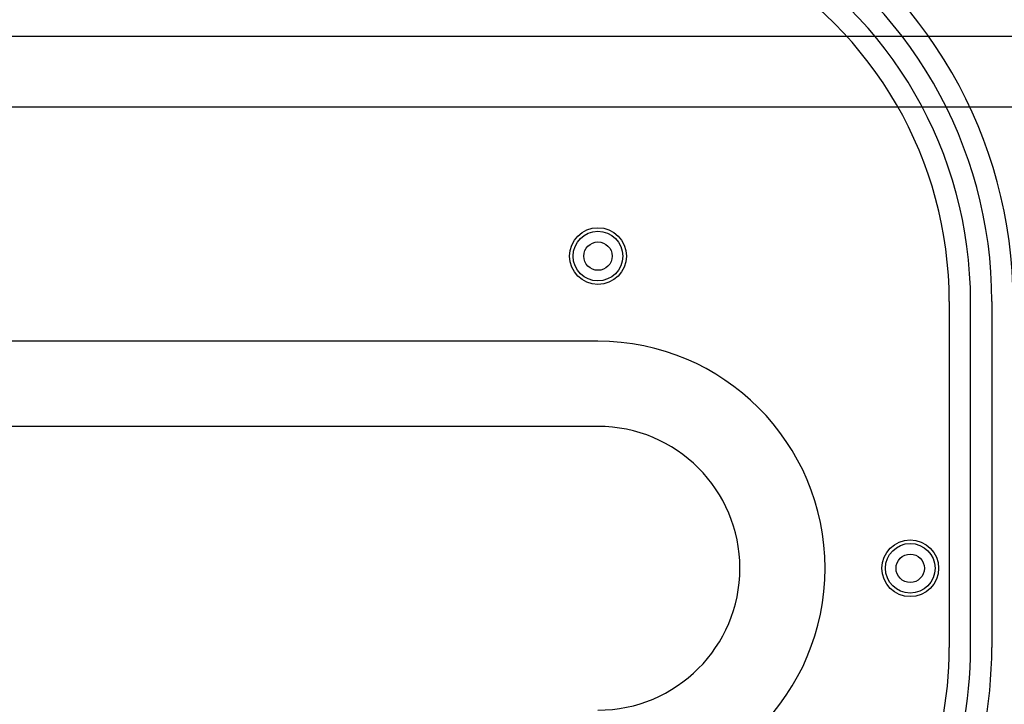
# Model space of a CAD drawing. Extents: x 0 to 57.1, y 0 to 59.8.
# Tile 36 of 45: x 38.9 to 45.9, y 44.5 to 49.4. Entities that reach past the tile are written whole.
import ezdxf

# ---------------------------------------------------------------- set-up
doc = ezdxf.new("R2010")
doc.units = 0
for name, color, linetype in [('Hole', 1, 'CONTINUOUS'), ('L1', 3, 'CONTINUOUS'), ('L2', 3, 'CONTINUOUS'), ('L3', 3, 'CONTINUOUS'), ('L4', 3, 'CONTINUOUS'), ('Outline', 7, 'CONTINUOUS'), ('PartsSilk-A', 221, 'CONTINUOUS'), ('Resist-A', 2, 'CONTINUOUS'), ('Resist-B', 2, 'CONTINUOUS'), ('Silk-A', 140, 'CONTINUOUS')]:
    doc.layers.add(name, color=color, linetype=linetype)

msp = doc.modelspace()

# ---------------------------------------------------------------- linework, layer by layer
at = {"layer": 'Hole'}
for centre in [(43, 47.7), (45.2, 45.5)]:
    msp.add_circle(centre, 0.1, dxfattribs=at)
at = {"layer": 'L1'}
for p, q in [((45.47496, 47.38119), (45.47496, 44.94264)), ((45.625, 44.94264), (45.625, 47.38119)), ((45.775, 47.38119), (45.775, 44.94264)), ((43, 47.1), (38, 47.1))]:
    msp.add_line(p, q, dxfattribs=at)
for centre in [(43, 47.7), (45.2, 45.5)]:
    msp.add_circle(centre, 0.2, dxfattribs=at)
for centre, radius, start, end in [((42.7, 47.38109), 3.22504, 0.001777, 60.003292), ((42.7, 47.38119), 3.075, 0, 60.000018), ((42.7, 47.38119), 2.925, 0, 60.000056), ((42.7, 47.38119), 2.77496, 0, 59.99994), ((43, 45.5), 1.6, -90, 90), ((42.7, 44.94264), 2.77496, -45, 0), ((42.7, 44.94264), 2.925, -45, 0), ((42.7, 44.94264), 3.075, -45, 0)]:
    msp.add_arc(centre, radius, start, end, dxfattribs=at)
at = {"layer": 'L2'}
msp.add_line((43, 47.1), (38, 47.1), dxfattribs=at)
for centre in [(43, 47.7), (45.2, 45.5)]:
    msp.add_circle(centre, 0.2, dxfattribs=at)
msp.add_arc((43, 45.5), 1.6, -90, 90, dxfattribs=at)
at = {"layer": 'L3'}
msp.add_line((43, 47.1), (38, 47.1), dxfattribs=at)
for centre in [(43, 47.7), (45.2, 45.5)]:
    msp.add_circle(centre, 0.2, dxfattribs=at)
msp.add_arc((43, 45.5), 1.6, -90, 90, dxfattribs=at)
at = {"layer": 'L4'}
msp.add_line((43, 47.1), (38, 47.1), dxfattribs=at)
for centre in [(43, 47.7), (45.2, 45.5)]:
    msp.add_circle(centre, 0.2, dxfattribs=at)
msp.add_arc((43, 45.5), 1.6, -90, 90, dxfattribs=at)
at = {"layer": 'Outline'}
msp.add_line((43, 46.5), (38, 46.5), dxfattribs=at)
msp.add_arc((43, 45.5), 1, -90, 90, dxfattribs=at)
at = {"layer": 'PartsSilk-A'}
for p, q in [((26.475, 49.25), (52.425, 49.25)), ((52.425, 48.75), (26.475, 48.75))]:
    msp.add_line(p, q, dxfattribs=at)
at = {"layer": 'Resist-A'}
for centre in [(43, 47.7), (45.2, 45.5)]:
    msp.add_circle(centre, 0.175, dxfattribs=at)
at = {"layer": 'Resist-B'}
for centre in [(43, 47.7), (45.2, 45.5)]:
    msp.add_circle(centre, 0.175, dxfattribs=at)
at = {"layer": 'Silk-A'}
for p, q in [((26.475, 49.25), (49.69689, 49.25)), ((49.69689, 48.75), (26.475, 48.75))]:
    msp.add_line(p, q, dxfattribs=at)

doc.saveas('drawing.dxf')
